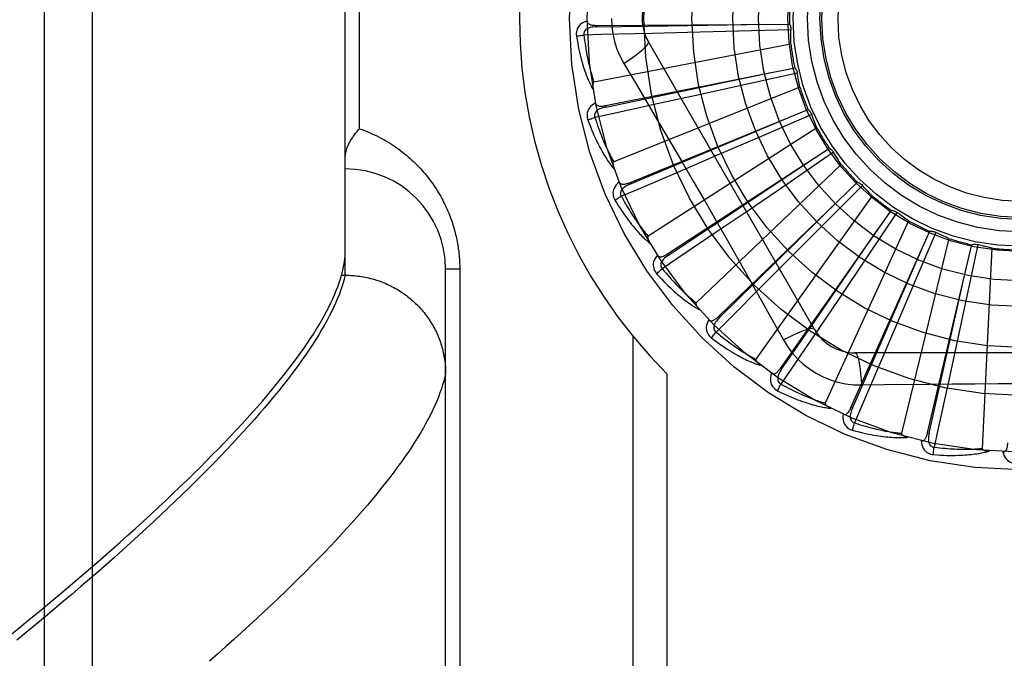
# Model space of a CAD drawing. Header units: inches. Extents: x 0 to 221, y 0 to 143.
# Tile 135 of 256: x 39.491 to 40.105, y 79.422 to 79.82. Entities that reach past the tile are written whole.
import ezdxf

# ---------------------------------------------------------------- set-up
doc = ezdxf.new("R2010")
doc.units = ezdxf.units.IN
doc.header["$LTSCALE"] = 12.142857
doc.header["$MEASUREMENT"] = 0
doc.linetypes.add('HIDDEN', pattern=[0.2, 0.1, -0.1])
doc.layers.add('LEFTHAND_DOOR_ASSEMBLY', color=7, linetype='CONTINUOUS')

msp = doc.modelspace()

# ---------------------------------------------------------------- linework, layer by layer
at = {"layer": 'LEFTHAND_DOOR_ASSEMBLY', "color": 8, "linetype": 'HIDDEN'}
for p, q in [((39.53647, 79.26402), (39.53647, 80.37716)), ((39.50647, 79.29341), (39.50647, 80.34777)), ((39.69397, 79.66056), (39.69397, 79.98062)), ((39.70275, 79.75184), (39.70275, 79.88934)), ((39.85041, 79.81625), (39.97076, 79.81706)), ((39.85041, 79.81625), (39.85042, 79.81529)), ((39.90709, 79.81174), (39.88534, 79.8112)), ((39.93887, 79.81257), (39.90709, 79.81174)), ((39.97166, 79.81349), (39.93887, 79.81257)), ((39.97161, 79.8046), (39.84889, 79.78095)), ((39.98627, 79.62684), (39.88282, 79.80601)), ((39.86748, 79.79255), (39.87474, 79.78038)), ((39.85601, 79.76626), (39.97403, 79.78983)), ((39.97559, 79.7865), (39.94357, 79.77939)), ((39.97722, 79.77776), (39.86121, 79.73131)), ((39.94357, 79.77939), (39.91252, 79.77256)), ((39.91252, 79.77256), (39.89127, 79.76791)), ((39.85601, 79.76626), (39.8562, 79.76532)), ((39.87097, 79.71824), (39.9824, 79.76372)), ((39.94964, 79.75013), (39.96925, 79.75837)), ((39.98456, 79.76074), (39.95447, 79.7477)), ((39.87134, 79.71735), (39.94964, 79.75013)), ((39.98782, 79.75246), (39.88269, 79.6849)), ((39.95447, 79.7477), (39.92527, 79.73511)), ((39.89475, 79.67391), (39.99556, 79.73966)), ((39.99824, 79.73714), (39.97116, 79.71864)), ((39.92527, 79.73511), (39.90528, 79.72653)), ((40.00301, 79.72963), (39.91256, 79.64339)), ((39.92649, 79.63488), (40.01303, 79.71852)), ((39.97116, 79.71864), (39.94488, 79.70076)), ((39.87097, 79.71824), (39.87134, 79.71735)), ((40.01614, 79.71656), (39.99305, 79.69327)), ((40.02225, 79.71009), (39.94976, 79.60829)), ((39.94488, 79.70076), (39.92687, 79.68855)), ((39.96504, 79.60257), (40.03419, 79.70108)), ((40.04483, 79.69454), (39.99292, 79.58086)), ((40.03762, 79.69974), (40.01935, 79.6725)), ((39.99305, 79.69327), (39.97063, 79.67073)), ((40.00901, 79.57814), (40.05827, 79.68795)), ((40.06996, 79.68354), (40.0405, 79.56209)), ((40.06189, 79.68728), (40.04911, 79.65708)), ((40.05681, 79.56247), (40.0844, 79.67962)), ((40.08808, 79.67964), (40.08124, 79.64757)), ((40.09671, 79.6775), (40.09076, 79.55267)), ((39.89475, 79.67391), (39.89528, 79.67311)), ((39.97063, 79.67073), (39.95526, 79.65534)), ((40.01935, 79.6725), (40.0016, 79.64612)), ((39.75647, 79.32398), (39.75647, 79.66434)), ((39.76525, 79.66434), (39.75647, 79.66434)), ((39.76525, 79.66434), (39.76525, 79.38309)), ((39.69091, 79.65823), (39.6916, 79.66056)), ((39.6916, 79.66056), (39.69397, 79.66056)), ((39.69397, 79.66056), (39.69511, 79.66055)), ((40.04911, 79.65708), (40.03667, 79.62782)), ((40.0016, 79.64612), (39.98942, 79.6281)), ((40.08124, 79.64757), (40.07456, 79.61649)), ((39.92649, 79.63488), (39.92716, 79.63419)), ((40.03667, 79.62782), (40.02812, 79.60782)), ((39.87318, 79.62261), (39.87318, 79.35059)), ((40.07456, 79.61649), (40.06996, 79.59523)), ((40.21841, 79.61226), (40.01153, 79.61226)), ((39.96504, 79.60257), (39.96583, 79.60202)), ((39.89439, 79.59922), (39.89439, 79.35059)), ((40.01551, 79.59224), (40.02968, 79.59245)), ((40.00901, 79.57814), (40.00989, 79.57775)), ((40.05681, 79.56247), (40.05775, 79.56225))]:
    msp.add_line(p, q, dxfattribs=at)
for points in [[(39.8447, 79.81894), (39.84341, 79.81852), (39.84226, 79.818), (39.84124, 79.81739), (39.84035, 79.81669), (39.8396, 79.81591), (39.839, 79.81506), (39.83853, 79.81414), (39.8382, 79.81318), (39.838, 79.81221), (39.83791, 79.81126), (39.83791, 79.81036), (39.83801, 79.80951)], [(39.8447, 79.81895), (39.84475, 79.81849), (39.84488, 79.81807), (39.84509, 79.81771), (39.84536, 79.81739), (39.84569, 79.81712), (39.84608, 79.8169), (39.84651, 79.81672), (39.84698, 79.81658), (39.84749, 79.81646), (39.84803, 79.81638), (39.84859, 79.81632), (39.84918, 79.81628), (39.84978, 79.81625), (39.85041, 79.81625)], [(39.85042, 79.81529), (39.88268, 79.81579), (39.95656, 79.81698)], [(39.85973, 79.82059), (39.85995, 79.81571), (39.8606, 79.81088), (39.86169, 79.8061), (39.8632, 79.80143), (39.86513, 79.79691), (39.86748, 79.79255)], [(39.97076, 79.81706), (39.97105, 79.81651), (39.97128, 79.81594), (39.97146, 79.81534), (39.97158, 79.81472), (39.97165, 79.81411), (39.97166, 79.81349)], [(39.85042, 79.81529), (39.84938, 79.81525), (39.8484, 79.81517), (39.84748, 79.81503), (39.84661, 79.81485), (39.84581, 79.81461), (39.84507, 79.81432), (39.84441, 79.81397), (39.84383, 79.81356), (39.84335, 79.81309), (39.84299, 79.81257), (39.84274, 79.812), (39.84259, 79.8114), (39.84256, 79.81081), (39.84263, 79.81023)], [(39.88534, 79.8112), (39.85367, 79.81047), (39.84263, 79.81023)], [(39.97161, 79.8046), (39.97157, 79.80683), (39.97156, 79.80905), (39.97159, 79.81127), (39.97166, 79.81349)], [(39.83801, 79.80951), (39.83862, 79.80963), (39.83931, 79.80976), (39.84007, 79.80988), (39.84089, 79.81), (39.84175, 79.81012), (39.84263, 79.81023)], [(39.83801, 79.80951), (39.83837, 79.80731), (39.83875, 79.80521), (39.83914, 79.80321), (39.83953, 79.8013), (39.83994, 79.79949), (39.84035, 79.79776), (39.84076, 79.79611), (39.84118, 79.79454), (39.8416, 79.79305), (39.84202, 79.79162), (39.84245, 79.79027), (39.84286, 79.78897), (39.84328, 79.78774), (39.84369, 79.78657), (39.8441, 79.78545), (39.84451, 79.78438), (39.84491, 79.78336), (39.84531, 79.7824), (39.84571, 79.78148), (39.8461, 79.78061), (39.84649, 79.77978), (39.84688, 79.779), (39.84726, 79.77825), (39.84763, 79.77754), (39.848, 79.77687), (39.84836, 79.77623)], [(39.84263, 79.81023), (39.84285, 79.80839), (39.84308, 79.80663), (39.84332, 79.80495), (39.84356, 79.80334), (39.8438, 79.80179), (39.84405, 79.80032), (39.84431, 79.7989), (39.84456, 79.79755), (39.84482, 79.79626), (39.84507, 79.79502), (39.84533, 79.79383), (39.84559, 79.79269), (39.84584, 79.7916), (39.84609, 79.79055), (39.84634, 79.78955), (39.84659, 79.78859), (39.84683, 79.78767), (39.84707, 79.78679), (39.84731, 79.78595), (39.84755, 79.78514), (39.84778, 79.78436), (39.84801, 79.78362), (39.84823, 79.78291), (39.84846, 79.78223), (39.84868, 79.78157), (39.84889, 79.78095)], [(39.86748, 79.79255), (39.87031, 79.79441), (39.87294, 79.79622), (39.87529, 79.79792), (39.87736, 79.79953), (39.87917, 79.80103), (39.88065, 79.80239), (39.88178, 79.80359), (39.88253, 79.80461), (39.88288, 79.80542), (39.88282, 79.80601)], [(39.8562, 79.76532), (39.88779, 79.77191), (39.9601, 79.78707)], [(39.97403, 79.78983), (39.97442, 79.78935), (39.97476, 79.78883), (39.97505, 79.78827), (39.97529, 79.78769), (39.97547, 79.7871), (39.97559, 79.7865)], [(39.97722, 79.77776), (39.97676, 79.77994), (39.97634, 79.78212), (39.97595, 79.78431), (39.97559, 79.7865)], [(39.84889, 79.78095), (39.84873, 79.78089), (39.8486, 79.78079), (39.84849, 79.78065), (39.84839, 79.78048), (39.84832, 79.7803), (39.84826, 79.7801), (39.84822, 79.77989), (39.84818, 79.77967), (39.84816, 79.77944), (39.84814, 79.77919), (39.84813, 79.77894), (39.84813, 79.77868), (39.84813, 79.77841), (39.84814, 79.77813), (39.84816, 79.77785), (39.84819, 79.77755), (39.84822, 79.77724), (39.84826, 79.77692), (39.8483, 79.77659), (39.84836, 79.77624)], [(39.87474, 79.78038), (39.88917, 79.756), (39.89639, 79.74376), (39.90359, 79.73148), (39.91076, 79.71919), (39.91789, 79.70687), (39.925, 79.69453), (39.93206, 79.68217), (39.9391, 79.66979)], [(39.8499, 79.76783), (39.84871, 79.76716), (39.84768, 79.76644), (39.84679, 79.76564), (39.84605, 79.76479), (39.84547, 79.76389), (39.84503, 79.76293), (39.84475, 79.76194), (39.8446, 79.76094), (39.84459, 79.75995), (39.84468, 79.75899), (39.84485, 79.75811), (39.84511, 79.75729)], [(39.89127, 79.76791), (39.86031, 79.76121), (39.84951, 79.75888)], [(39.8499, 79.76783), (39.85003, 79.76739), (39.85023, 79.767), (39.85051, 79.76668), (39.85084, 79.76642), (39.85122, 79.76622), (39.85163, 79.76608), (39.85209, 79.76598), (39.85258, 79.76593), (39.85311, 79.76592), (39.85365, 79.76594), (39.85422, 79.76598), (39.8548, 79.76606), (39.8554, 79.76615), (39.85601, 79.76626)], [(39.8562, 79.76532), (39.85519, 79.76509), (39.85424, 79.76482), (39.85336, 79.76451), (39.85255, 79.76417), (39.8518, 79.76378), (39.85114, 79.76335), (39.85055, 79.76288), (39.85006, 79.76237), (39.84968, 79.76182), (39.84942, 79.76124), (39.84928, 79.76063), (39.84926, 79.76002), (39.84933, 79.75943), (39.84951, 79.75887)], [(39.9824, 79.76372), (39.98287, 79.76331), (39.9833, 79.76287), (39.98369, 79.76238), (39.98404, 79.76185), (39.98432, 79.76131), (39.98456, 79.76074)], [(39.84511, 79.75729), (39.84569, 79.75753), (39.84634, 79.75778), (39.84707, 79.75805), (39.84784, 79.75833), (39.84867, 79.7586), (39.84951, 79.75888)], [(39.84511, 79.75729), (39.84589, 79.7552), (39.84665, 79.75321), (39.84741, 79.75132), (39.84816, 79.74952), (39.8489, 79.74782), (39.84963, 79.7462), (39.85035, 79.74466), (39.85106, 79.7432), (39.85175, 79.74181), (39.85244, 79.74049), (39.85311, 79.73924), (39.85377, 79.73805), (39.85441, 79.73692), (39.85504, 79.73584), (39.85565, 79.73482), (39.85625, 79.73385), (39.85684, 79.73293), (39.85741, 79.73205), (39.85798, 79.73123), (39.85853, 79.73045), (39.85907, 79.72971), (39.85959, 79.72901), (39.86011, 79.72835), (39.86061, 79.72773), (39.8611, 79.72714), (39.86158, 79.72658)], [(39.84951, 79.75888), (39.85008, 79.75711), (39.85063, 79.75543), (39.85119, 79.75382), (39.85173, 79.75228), (39.85226, 79.75082), (39.85279, 79.74941), (39.8533, 79.74807), (39.85381, 79.74679), (39.85431, 79.74557), (39.85479, 79.7444), (39.85527, 79.74328), (39.85573, 79.74221), (39.85619, 79.74119), (39.85663, 79.74021), (39.85707, 79.73928), (39.85749, 79.73838), (39.85791, 79.73752), (39.85831, 79.7367), (39.8587, 79.73592), (39.85909, 79.73517), (39.85946, 79.73445), (39.85983, 79.73377), (39.86019, 79.73311), (39.86053, 79.73248), (39.86087, 79.73188), (39.86121, 79.73131)], [(39.98782, 79.75246), (39.98695, 79.75452), (39.98612, 79.75658), (39.98532, 79.75865), (39.98456, 79.76074)], [(39.69397, 79.73424), (39.69397, 79.73464), (39.69399, 79.73505), (39.69403, 79.73547), (39.69408, 79.7359), (39.69414, 79.73635), (39.69422, 79.7368), (39.69432, 79.73726), (39.69443, 79.73772), (39.69455, 79.7382), (39.69469, 79.73869), (39.69485, 79.73918), (39.69502, 79.73969), (39.69521, 79.7402), (39.69542, 79.74071), (39.69564, 79.74124), (39.69587, 79.74177), (39.69613, 79.7423), (39.6964, 79.74284), (39.69668, 79.74339), (39.69699, 79.74394), (39.6973, 79.7445), (39.69764, 79.74505), (39.69799, 79.74561), (39.69835, 79.74618), (39.69873, 79.74674), (39.69912, 79.74731), (39.69953, 79.74788), (39.69995, 79.74845), (39.70039, 79.74902), (39.70083, 79.74958), (39.7013, 79.75015), (39.70177, 79.75072), (39.70226, 79.75128), (39.70275, 79.75184)], [(39.70275, 79.75184), (39.70435, 79.75128), (39.70593, 79.75068), (39.7075, 79.75007), (39.70904, 79.74942), (39.71057, 79.74876), (39.71208, 79.74807), (39.71356, 79.74735), (39.71503, 79.74662), (39.71647, 79.74586), (39.7179, 79.74508), (39.7193, 79.74428), (39.72068, 79.74346), (39.72204, 79.74262), (39.72337, 79.74176), (39.72468, 79.74089), (39.72597, 79.74), (39.72724, 79.73909), (39.72848, 79.73817), (39.7297, 79.73723), (39.7309, 79.73628), (39.73207, 79.73531), (39.73322, 79.73434), (39.73435, 79.73335), (39.73545, 79.73235), (39.73653, 79.73133), (39.73759, 79.73031), (39.73863, 79.72928), (39.73964, 79.72824), (39.74062, 79.72719), (39.74159, 79.72613), (39.74253, 79.72507), (39.74345, 79.72399), (39.74435, 79.72291), (39.74522, 79.72183), (39.74607, 79.72074), (39.7469, 79.71964), (39.74771, 79.71854), (39.7485, 79.71743), (39.74927, 79.71632), (39.75001, 79.7152), (39.75074, 79.71409), (39.75144, 79.71296), (39.75213, 79.71184), (39.75279, 79.71071), (39.75344, 79.70958), (39.75406, 79.70845), (39.75467, 79.70731), (39.75525, 79.70618), (39.75582, 79.70504), (39.75637, 79.7039), (39.7569, 79.70276), (39.75741, 79.70162), (39.7579, 79.70048), (39.75838, 79.69933), (39.75884, 79.6982), (39.75927, 79.69706), (39.7597, 79.69592), (39.7601, 79.69479), (39.76048, 79.69366), (39.76085, 79.69254), (39.7612, 79.69142), (39.76154, 79.6903), (39.76185, 79.68919), (39.76216, 79.68808), (39.76244, 79.68698), (39.76271, 79.68588), (39.76297, 79.68478), (39.76321, 79.68369), (39.76343, 79.6826), (39.76365, 79.68152), (39.76384, 79.68043), (39.76403, 79.67935), (39.7642, 79.67827), (39.76436, 79.6772), (39.7645, 79.67612), (39.76463, 79.67505), (39.76475, 79.67398), (39.76486, 79.67291), (39.76495, 79.67184), (39.76503, 79.67078), (39.7651, 79.66972), (39.76515, 79.66866), (39.7652, 79.66759), (39.76523, 79.66651), (39.76525, 79.66543), (39.76525, 79.66434)], [(39.99556, 79.73966), (39.9961, 79.73935), (39.99661, 79.73899), (39.99708, 79.73859), (39.99752, 79.73814), (39.9979, 79.73766), (39.99824, 79.73714)], [(40.00301, 79.72963), (40.00177, 79.73148), (40.00057, 79.73335), (39.99939, 79.73524), (39.99824, 79.73714)], [(39.86121, 79.73131), (39.86106, 79.73122), (39.86094, 79.73109), (39.86086, 79.73094), (39.8608, 79.73076), (39.86076, 79.73057), (39.86075, 79.73036), (39.86074, 79.73014), (39.86075, 79.72992), (39.86077, 79.72969), (39.8608, 79.72944), (39.86083, 79.72919), (39.86088, 79.72894), (39.86094, 79.72867), (39.861, 79.7284), (39.86107, 79.72813), (39.86115, 79.72784), (39.86124, 79.72754), (39.86134, 79.72724), (39.86144, 79.72695), (39.86154, 79.72667)], [(39.89528, 79.67311), (39.92215, 79.69097), (39.98365, 79.73191)], [(39.90528, 79.72653), (39.87615, 79.71408), (39.86599, 79.70975)], [(39.86467, 79.71861), (39.86364, 79.71774), (39.86276, 79.71683), (39.86203, 79.71588), (39.86147, 79.71491), (39.86107, 79.71391), (39.86082, 79.71289), (39.86073, 79.71186), (39.86078, 79.71085), (39.86095, 79.70987), (39.86123, 79.70895), (39.86156, 79.70812), (39.86197, 79.70736)], [(39.86467, 79.71862), (39.86489, 79.71821), (39.86516, 79.71787), (39.86549, 79.71761), (39.86586, 79.71742), (39.86627, 79.71729), (39.86671, 79.71723), (39.86718, 79.71722), (39.86767, 79.71726), (39.86818, 79.71735), (39.86872, 79.71747), (39.86926, 79.71762), (39.86982, 79.7178), (39.87039, 79.71801), (39.87097, 79.71824)], [(40.01303, 79.71852), (40.01362, 79.71832), (40.01419, 79.71807), (40.01473, 79.71776), (40.01525, 79.7174), (40.01571, 79.717), (40.01614, 79.71656)], [(39.87134, 79.71735), (39.87039, 79.71693), (39.86951, 79.71648), (39.8687, 79.71602), (39.86797, 79.71552), (39.86731, 79.715), (39.86674, 79.71446), (39.86625, 79.71388), (39.86586, 79.71329), (39.8656, 79.71268), (39.86545, 79.71206), (39.86543, 79.71144), (39.86552, 79.71083), (39.86571, 79.71027), (39.86599, 79.70975)], [(40.02225, 79.71009), (40.02068, 79.71167), (40.01914, 79.71328), (40.01763, 79.71491), (40.01614, 79.71656)], [(39.86197, 79.70736), (39.86249, 79.70771), (39.86308, 79.70808), (39.86374, 79.70848), (39.86446, 79.7089), (39.86521, 79.70933), (39.86599, 79.70975)], [(39.86197, 79.70736), (39.86312, 79.70546), (39.86425, 79.70365), (39.86536, 79.70194), (39.86643, 79.70032), (39.86748, 79.69878), (39.8685, 79.69733), (39.8695, 79.69595), (39.87047, 79.69465), (39.87142, 79.69342), (39.87234, 79.69226), (39.87324, 79.69115), (39.87411, 79.69011), (39.87495, 79.68912), (39.87577, 79.68818), (39.87657, 79.68729), (39.87734, 79.68645), (39.87809, 79.68566), (39.87882, 79.68491), (39.87953, 79.68421), (39.88022, 79.68355), (39.88089, 79.68292), (39.88154, 79.68234), (39.88217, 79.68179), (39.88278, 79.68127), (39.88337, 79.68078), (39.88395, 79.68032)], [(39.86599, 79.70975), (39.86688, 79.70813), (39.86774, 79.70658), (39.86859, 79.70511), (39.86941, 79.7037), (39.87021, 79.70236), (39.871, 79.70108), (39.87176, 79.69986), (39.87249, 79.6987), (39.87321, 79.69759), (39.87391, 79.69654), (39.87459, 79.69553), (39.87525, 79.69457), (39.87589, 79.69365), (39.87651, 79.69277), (39.87712, 79.69194), (39.8777, 79.69114), (39.87827, 79.69038), (39.87882, 79.68965), (39.87936, 79.68895), (39.87988, 79.68829), (39.88038, 79.68765), (39.88087, 79.68705), (39.88135, 79.68647), (39.88181, 79.68592), (39.88225, 79.6854), (39.88269, 79.6849)], [(39.92716, 79.63419), (39.95017, 79.65682), (40.00281, 79.70867)], [(40.03419, 79.70108), (40.03481, 79.70099), (40.03541, 79.70085), (40.036, 79.70065), (40.03658, 79.70039), (40.03711, 79.70009), (40.03762, 79.69974)], [(40.04483, 79.69454), (40.043, 79.6958), (40.04118, 79.69708), (40.03939, 79.6984), (40.03762, 79.69974)], [(39.92687, 79.68855), (39.90062, 79.67081), (39.89146, 79.66464)], [(39.96583, 79.60202), (39.98414, 79.62859), (40.02602, 79.68946)], [(40.05827, 79.68795), (40.05889, 79.68798), (40.05951, 79.68796), (40.06013, 79.68787), (40.06074, 79.68773), (40.06132, 79.68753), (40.06189, 79.68728)], [(39.88269, 79.6849), (39.88256, 79.68478), (39.88247, 79.68464), (39.88242, 79.68447), (39.8824, 79.68428), (39.8824, 79.68408), (39.88242, 79.68388), (39.88245, 79.68367), (39.8825, 79.68345), (39.88256, 79.68322), (39.88264, 79.68299), (39.88272, 79.68275), (39.88282, 79.68251), (39.88292, 79.68226), (39.88304, 79.68201), (39.88316, 79.68175), (39.88329, 79.68148), (39.88344, 79.68121), (39.88359, 79.68092), (39.88376, 79.68063), (39.88394, 79.68033)], [(40.06996, 79.68354), (40.06792, 79.68443), (40.06589, 79.68535), (40.06388, 79.6863), (40.06189, 79.68728)], [(39.6916, 79.66056), (39.69215, 79.66269), (39.69264, 79.66477), (39.69304, 79.66682), (39.69338, 79.66884), (39.69364, 79.67082), (39.69382, 79.67276), (39.69393, 79.67467), (39.69397, 79.67654)], [(40.0844, 79.67962), (40.085, 79.67977), (40.08561, 79.67986), (40.08624, 79.67989), (40.08687, 79.67987), (40.08748, 79.67978), (40.08808, 79.67964)], [(40.09671, 79.6775), (40.09453, 79.67799), (40.09237, 79.67851), (40.09022, 79.67906), (40.08808, 79.67964)], [(39.8885, 79.67309), (39.88764, 79.67203), (39.88695, 79.67097), (39.88642, 79.66991), (39.88605, 79.66884), (39.88585, 79.66778), (39.8858, 79.66674), (39.8859, 79.66571), (39.88614, 79.66473), (39.8865, 79.6638), (39.88694, 79.66295), (39.88743, 79.66219), (39.88797, 79.66153)], [(39.88849, 79.67309), (39.88878, 79.67273), (39.88911, 79.67245), (39.88949, 79.67226), (39.88989, 79.67214), (39.89031, 79.67209), (39.89076, 79.67211), (39.89122, 79.6722), (39.89169, 79.67233), (39.89218, 79.67251), (39.89268, 79.67273), (39.89319, 79.67298), (39.8937, 79.67327), (39.89423, 79.67357), (39.89475, 79.67391)], [(39.89528, 79.6731), (39.89443, 79.67251), (39.89365, 79.67191), (39.89294, 79.6713), (39.89232, 79.67068), (39.89177, 79.67004), (39.89131, 79.6694), (39.89094, 79.66874), (39.89067, 79.66809), (39.89053, 79.66744), (39.8905, 79.6668), (39.8906, 79.66618), (39.8908, 79.66561), (39.89109, 79.66509), (39.89146, 79.66463)], [(39.9391, 79.66979), (39.95307, 79.64504), (39.96001, 79.6327), (39.96694, 79.62028)], [(40.00989, 79.57775), (40.02284, 79.6073), (40.05244, 79.675)], [(39.88797, 79.66153), (39.88841, 79.66196), (39.88893, 79.66245), (39.8895, 79.66296), (39.89012, 79.66351), (39.89078, 79.66407), (39.89146, 79.66464)], [(39.89146, 79.66464), (39.89264, 79.66321), (39.89379, 79.66185), (39.8949, 79.66056), (39.89597, 79.65934), (39.89701, 79.65818), (39.89802, 79.65707), (39.899, 79.65602), (39.89994, 79.65502), (39.90086, 79.65406), (39.90175, 79.65316), (39.9026, 79.6523), (39.90343, 79.65148), (39.90424, 79.6507), (39.90501, 79.64996), (39.90576, 79.64925), (39.90649, 79.64858), (39.90719, 79.64793), (39.90787, 79.64732), (39.90853, 79.64674), (39.90916, 79.64619), (39.90978, 79.64566), (39.91037, 79.64516), (39.91095, 79.64468), (39.91151, 79.64423), (39.91204, 79.6438), (39.91256, 79.64339)], [(40.05775, 79.56225), (40.06487, 79.59372), (40.08112, 79.6658)], [(39.48592, 79.43687), (39.49206, 79.44188), (39.49812, 79.44684), (39.50407, 79.45177), (39.50994, 79.45665), (39.5157, 79.46148), (39.52138, 79.46627), (39.52695, 79.47102), (39.53244, 79.47573), (39.53783, 79.48039), (39.54312, 79.485), (39.54832, 79.48957), (39.55343, 79.4941), (39.55844, 79.49858), (39.56336, 79.50301), (39.56819, 79.5074), (39.57292, 79.51175), (39.57756, 79.51605), (39.5821, 79.5203), (39.58655, 79.52451), (39.59091, 79.52868), (39.59518, 79.53279), (39.59935, 79.53687), (39.60343, 79.54089), (39.60742, 79.54487), (39.61132, 79.54881), (39.61512, 79.5527), (39.61883, 79.55655), (39.62246, 79.56034), (39.62599, 79.5641), (39.62942, 79.56781), (39.63277, 79.57147), (39.63603, 79.57509), (39.63919, 79.57866), (39.64227, 79.58219), (39.64525, 79.58567), (39.64815, 79.5891), (39.65095, 79.5925), (39.65367, 79.59584), (39.65629, 79.59914), (39.65882, 79.6024), (39.66127, 79.60561), (39.66363, 79.60878), (39.66589, 79.6119), (39.66807, 79.61498), (39.67016, 79.61801), (39.67216, 79.621), (39.67407, 79.62394), (39.67589, 79.62684), (39.67763, 79.6297), (39.67927, 79.63251), (39.68083, 79.63528), (39.6823, 79.638), (39.68368, 79.64068), (39.68498, 79.64332), (39.68619, 79.64591), (39.68731, 79.64846), (39.68834, 79.65097), (39.68928, 79.65343), (39.69014, 79.65585), (39.69091, 79.65823)], [(39.69397, 79.66056), (39.69336, 79.6582), (39.69266, 79.65579), (39.69188, 79.65334), (39.691, 79.65085), (39.69004, 79.64831), (39.68899, 79.64573), (39.68786, 79.64311), (39.68663, 79.64044), (39.68532, 79.63773), (39.68392, 79.63498), (39.68243, 79.63218), (39.68085, 79.62934), (39.67919, 79.62646), (39.67744, 79.62353), (39.67559, 79.62056), (39.67366, 79.61754), (39.67164, 79.61448), (39.66954, 79.61138), (39.66734, 79.60823), (39.66506, 79.60504), (39.66268, 79.60181), (39.66022, 79.59853), (39.65767, 79.59521), (39.65503, 79.59185), (39.6523, 79.58844), (39.64949, 79.58499), (39.64658, 79.5815), (39.64359, 79.57796), (39.6405, 79.57438), (39.63733, 79.57076), (39.63407, 79.56709), (39.63072, 79.56338), (39.62728, 79.55963), (39.62375, 79.55584), (39.62014, 79.552), (39.61643, 79.54812), (39.61264, 79.5442), (39.60876, 79.54024), (39.60479, 79.53624), (39.60073, 79.53219), (39.59658, 79.5281), (39.59234, 79.52397), (39.58802, 79.5198), (39.58361, 79.51559), (39.57911, 79.51134), (39.57452, 79.50705), (39.56984, 79.50272), (39.56508, 79.49835), (39.56022, 79.49394), (39.55528, 79.48949), (39.55026, 79.485), (39.54514, 79.48047), (39.53994, 79.4759), (39.53465, 79.4713), (39.52927, 79.46666), (39.52381, 79.46198), (39.51826, 79.45726), (39.51263, 79.45251), (39.50691, 79.44772), (39.5011, 79.4429), (39.49521, 79.43804), (39.48924, 79.43315)], [(39.69511, 79.66055), (39.69624, 79.66052), (39.69736, 79.66047), (39.69849, 79.6604), (39.69961, 79.66031), (39.70074, 79.6602), (39.70186, 79.66007), (39.70298, 79.65992), (39.70409, 79.65976), (39.7052, 79.65957), (39.70631, 79.65936), (39.70741, 79.65913), (39.70851, 79.65888), (39.70961, 79.65862), (39.7107, 79.65833), (39.71178, 79.65803), (39.71286, 79.6577), (39.71393, 79.65736), (39.715, 79.65699), (39.71606, 79.65661), (39.71711, 79.65621), (39.71815, 79.6558), (39.71919, 79.65536), (39.72022, 79.6549), (39.72124, 79.65443), (39.72225, 79.65394), (39.72325, 79.65343), (39.72424, 79.6529), (39.72523, 79.65236), (39.7262, 79.6518), (39.72716, 79.65122), (39.72811, 79.65063), (39.72905, 79.65001), (39.72998, 79.64939), (39.73089, 79.64874), (39.7318, 79.64808), (39.73269, 79.6474), (39.73357, 79.64671), (39.73443, 79.646), (39.73529, 79.64528), (39.73613, 79.64454), (39.73695, 79.64379), (39.73777, 79.64302), (39.73856, 79.64224), (39.73935, 79.64145), (39.74011, 79.64064), (39.74087, 79.63982), (39.74161, 79.63898), (39.74233, 79.63813), (39.74304, 79.63727), (39.74373, 79.6364), (39.7444, 79.63551), (39.74506, 79.63461), (39.7457, 79.63371), (39.74633, 79.63279), (39.74693, 79.63185), (39.74752, 79.63091), (39.7481, 79.62996), (39.74865, 79.629), (39.74919, 79.62803), (39.74971, 79.62705), (39.75021, 79.62606), (39.75069, 79.62506), (39.75116, 79.62405), (39.7516, 79.62304), (39.75203, 79.62201), (39.75244, 79.62098), (39.75283, 79.61995), (39.7532, 79.6189), (39.75355, 79.61785), (39.75388, 79.6168), (39.75419, 79.61574), (39.75448, 79.61467), (39.75475, 79.6136), (39.75501, 79.61252), (39.75524, 79.61144), (39.75545, 79.61035), (39.75564, 79.60927), (39.75582, 79.60817), (39.75597, 79.60708), (39.7561, 79.60598), (39.75621, 79.60488), (39.7563, 79.60378), (39.75638, 79.60268), (39.75643, 79.60158), (39.75646, 79.60047), (39.75647, 79.59937)], [(39.88797, 79.66153), (39.88946, 79.65988), (39.89092, 79.65831), (39.89232, 79.65684), (39.89369, 79.65545), (39.89501, 79.65415), (39.89629, 79.65291), (39.89753, 79.65175), (39.89873, 79.65066), (39.89989, 79.64963), (39.90101, 79.64866), (39.9021, 79.64774), (39.90315, 79.64688), (39.90417, 79.64607), (39.90515, 79.64531), (39.9061, 79.64458), (39.90702, 79.64391), (39.90791, 79.64327), (39.90877, 79.64267), (39.9096, 79.64212), (39.9104, 79.6416), (39.91117, 79.64111), (39.91192, 79.64066), (39.91264, 79.64024), (39.91334, 79.63984), (39.91402, 79.63948), (39.91467, 79.63914)], [(39.95526, 79.65534), (39.93284, 79.63295), (39.92501, 79.62515)], [(39.91256, 79.64339), (39.91246, 79.64325), (39.9124, 79.64309), (39.91238, 79.64292), (39.9124, 79.64273), (39.91243, 79.64254), (39.91249, 79.64234), (39.91257, 79.64214), (39.91266, 79.64193), (39.91276, 79.64172), (39.91288, 79.64151), (39.91301, 79.64129), (39.91315, 79.64107), (39.9133, 79.64085), (39.91345, 79.64062), (39.91362, 79.64039), (39.91381, 79.64015), (39.914, 79.63991), (39.9142, 79.63966), (39.91443, 79.6394), (39.91466, 79.63914)], [(39.9205, 79.63289), (39.91987, 79.6317), (39.91939, 79.63053), (39.91907, 79.62938), (39.91891, 79.62826), (39.91891, 79.62718), (39.91905, 79.62615), (39.91935, 79.62516), (39.91977, 79.62424), (39.9203, 79.6234), (39.92089, 79.62264), (39.92151, 79.62199), (39.92217, 79.62144)], [(39.9205, 79.6329), (39.92085, 79.6326), (39.92123, 79.63239), (39.92163, 79.63226), (39.92205, 79.63222), (39.92248, 79.63226), (39.92291, 79.63237), (39.92334, 79.63253), (39.92379, 79.63275), (39.92423, 79.63302), (39.92468, 79.63333), (39.92513, 79.63368), (39.92558, 79.63405), (39.92604, 79.63446), (39.92649, 79.63488)], [(39.92716, 79.63419), (39.92644, 79.63345), (39.92579, 79.63271), (39.92521, 79.63198), (39.92471, 79.63125), (39.92429, 79.63052), (39.92396, 79.6298), (39.92372, 79.62909), (39.92359, 79.62839), (39.92357, 79.62773), (39.92366, 79.6271), (39.92387, 79.62651), (39.92418, 79.62598), (39.92456, 79.62553), (39.92502, 79.62515)], [(39.98942, 79.6281), (39.97164, 79.60188), (39.96543, 79.59274)], [(39.98627, 79.62684), (39.98581, 79.62718), (39.98496, 79.62729), (39.98377, 79.62716), (39.98224, 79.62681), (39.98037, 79.62625), (39.97819, 79.62545), (39.97571, 79.62445), (39.97299, 79.62324), (39.97003, 79.62183), (39.96693, 79.62028)], [(39.92217, 79.62144), (39.92253, 79.62195), (39.92294, 79.62253), (39.92341, 79.62314), (39.92391, 79.62379), (39.92445, 79.62447), (39.92501, 79.62515)], [(39.92217, 79.62144), (39.92395, 79.6201), (39.92568, 79.61884), (39.92734, 79.61767), (39.92894, 79.61656), (39.93048, 79.61553), (39.93197, 79.61456), (39.93341, 79.61365), (39.93479, 79.6128), (39.93613, 79.61201), (39.93742, 79.61127), (39.93866, 79.61058), (39.93985, 79.60994), (39.94101, 79.60933), (39.94212, 79.60877), (39.94319, 79.60824), (39.94422, 79.60774), (39.94521, 79.60729), (39.94616, 79.60686), (39.94708, 79.60648), (39.94797, 79.60612), (39.94882, 79.60579), (39.94964, 79.60548), (39.95043, 79.60521), (39.95119, 79.60495), (39.95192, 79.60472), (39.95263, 79.60451)], [(39.92501, 79.62515), (39.92644, 79.62398), (39.92783, 79.62286), (39.92916, 79.62181), (39.93045, 79.62081), (39.93169, 79.61986), (39.93289, 79.61897), (39.93405, 79.61812), (39.93516, 79.61732), (39.93624, 79.61655), (39.93729, 79.61583), (39.93829, 79.61515), (39.93926, 79.6145), (39.9402, 79.61389), (39.9411, 79.61331), (39.94197, 79.61275), (39.94281, 79.61223), (39.94362, 79.61173), (39.94441, 79.61126), (39.94516, 79.61081), (39.94589, 79.61039), (39.94659, 79.60999), (39.94727, 79.60961), (39.94793, 79.60925), (39.94856, 79.60891), (39.94917, 79.60859), (39.94976, 79.60829)], [(39.96694, 79.62028), (39.96953, 79.61608), (39.97247, 79.61216), (39.97575, 79.60852), (39.97933, 79.6052), (39.9832, 79.6022), (39.98732, 79.59956), (39.99167, 79.5973), (39.9962, 79.59544), (40.00088, 79.594), (40.00568, 79.59297), (40.01056, 79.59239), (40.01551, 79.59224)], [(39.94976, 79.60829), (39.94968, 79.60813), (39.94965, 79.60797), (39.94967, 79.60779), (39.94972, 79.60761), (39.94979, 79.60742), (39.94989, 79.60724), (39.95, 79.60706), (39.95013, 79.60687), (39.95027, 79.60668), (39.95042, 79.6065), (39.95059, 79.60631), (39.95077, 79.60612), (39.95096, 79.60593), (39.95116, 79.60573), (39.95137, 79.60554), (39.95159, 79.60534), (39.95183, 79.60514), (39.95207, 79.60493), (39.95231, 79.60474), (39.95255, 79.60456)], [(40.01153, 79.61226), (40.01205, 79.61203), (40.01256, 79.61135), (40.01305, 79.61025), (40.01352, 79.60876), (40.01396, 79.60686), (40.01436, 79.60457), (40.01473, 79.60192), (40.01505, 79.59895), (40.01531, 79.59569), (40.01551, 79.59224)], [(39.95954, 79.59949), (39.95994, 79.59926), (39.96035, 79.59912), (39.96077, 79.59908), (39.96119, 79.59912), (39.9616, 79.59923), (39.962, 79.59942), (39.9624, 79.59967), (39.96279, 79.59997), (39.96318, 79.60032), (39.96356, 79.60071), (39.96394, 79.60113), (39.96431, 79.60158), (39.96468, 79.60206), (39.96504, 79.60257)], [(39.96583, 79.60202), (39.96526, 79.60115), (39.96476, 79.60031), (39.96433, 79.59948), (39.96398, 79.59867), (39.96371, 79.59787), (39.96352, 79.5971), (39.96342, 79.59636), (39.96342, 79.59565), (39.96353, 79.59499), (39.96374, 79.59439), (39.96406, 79.59385), (39.96446, 79.59339), (39.96492, 79.59302), (39.96544, 79.59274)], [(40.02812, 79.60782), (40.01562, 79.5787), (40.01126, 79.56856)], [(39.75647, 79.59937), (39.75594, 79.59703), (39.75532, 79.59465), (39.75462, 79.59222), (39.75382, 79.58975), (39.75294, 79.58724), (39.75196, 79.58469), (39.7509, 79.58209), (39.74975, 79.57945), (39.7485, 79.57676), (39.74717, 79.57403), (39.74575, 79.57126), (39.74424, 79.56844), (39.74264, 79.56558), (39.74094, 79.56268), (39.73916, 79.55973), (39.73729, 79.55674), (39.73533, 79.5537), (39.73327, 79.55062), (39.73113, 79.5475), (39.7289, 79.54433), (39.72657, 79.54112), (39.72416, 79.53786), (39.72165, 79.53456), (39.71905, 79.53122), (39.71637, 79.52784), (39.71359, 79.5244), (39.71072, 79.52093), (39.70775, 79.51741), (39.7047, 79.51385), (39.70156, 79.51025), (39.69832, 79.5066), (39.695, 79.50291), (39.69158, 79.49917), (39.68807, 79.4954), (39.68447, 79.49157), (39.68078, 79.48771), (39.677, 79.48381), (39.67312, 79.47986), (39.66916, 79.47587), (39.6651, 79.47183), (39.66095, 79.46776), (39.65671, 79.46364), (39.65238, 79.45948), (39.64796, 79.45528), (39.64345, 79.45104), (39.63884, 79.44676), (39.63414, 79.44243), (39.62936, 79.43807), (39.62448, 79.43366), (39.61951, 79.42922), (39.61444, 79.42473), (39.60929, 79.42021)], [(39.95954, 79.59948), (39.95914, 79.59819), (39.95889, 79.59695), (39.9588, 79.59576), (39.95885, 79.59463), (39.95905, 79.59357), (39.95939, 79.59259), (39.95987, 79.59167), (39.96046, 79.59085), (39.96114, 79.59012), (39.96186, 79.58949), (39.96259, 79.58897), (39.96335, 79.58856)], [(39.96335, 79.58856), (39.9636, 79.58912), (39.9639, 79.58976), (39.96424, 79.59046), (39.96461, 79.59119), (39.96501, 79.59196), (39.96543, 79.59274)], [(39.96543, 79.59274), (39.96706, 79.59185), (39.96863, 79.59102), (39.97014, 79.59024), (39.97159, 79.5895), (39.97299, 79.5888), (39.97434, 79.58815), (39.97563, 79.58754), (39.97688, 79.58696), (39.97809, 79.58642), (39.97925, 79.58591), (39.98036, 79.58543), (39.98144, 79.58497), (39.98247, 79.58455), (39.98347, 79.58415), (39.98443, 79.58377), (39.98536, 79.58341), (39.98625, 79.58308), (39.9871, 79.58276), (39.98793, 79.58247), (39.98873, 79.58219), (39.98949, 79.58193), (39.99023, 79.58169), (39.99094, 79.58146), (39.99163, 79.58125), (39.99229, 79.58105), (39.99292, 79.58086)], [(40.02968, 79.59245), (40.05801, 79.59275), (40.07222, 79.59288), (40.08645, 79.59297), (40.10068, 79.59304), (40.11492, 79.59306), (40.12916, 79.59304), (40.14339, 79.59298), (40.15763, 79.59289)], [(40.06996, 79.59523), (40.0632, 79.56427), (40.06083, 79.55348)], [(39.96335, 79.58856), (39.96535, 79.58758), (39.96728, 79.58667), (39.96913, 79.58582), (39.97091, 79.58504), (39.97262, 79.58432), (39.97427, 79.58365), (39.97585, 79.58303), (39.97737, 79.58246), (39.97883, 79.58194), (39.98024, 79.58145), (39.98159, 79.58101), (39.98289, 79.5806), (39.98413, 79.58023), (39.98533, 79.57988), (39.98648, 79.57956), (39.98758, 79.57928), (39.98864, 79.57901), (39.98966, 79.57878), (39.99064, 79.57857), (39.99158, 79.57839), (39.99248, 79.57823), (39.99334, 79.57808), (39.99417, 79.57796), (39.99496, 79.57785), (39.99572, 79.57776), (39.99646, 79.57769)], [(39.99292, 79.58086), (39.99288, 79.58069), (39.99288, 79.58052), (39.99293, 79.58035), (39.99301, 79.58018), (39.99312, 79.58002), (39.99325, 79.57985), (39.99339, 79.57969), (39.99355, 79.57954), (39.99373, 79.57938), (39.99391, 79.57923), (39.99411, 79.57907), (39.99432, 79.57892), (39.99455, 79.57877), (39.99478, 79.57862), (39.99502, 79.57846), (39.99528, 79.57831), (39.99555, 79.57816), (39.99583, 79.578), (39.99613, 79.57785), (39.99644, 79.57769)], [(40.00419, 79.57407), (40.00463, 79.57392), (40.00506, 79.57386), (40.00548, 79.5739), (40.00588, 79.57402), (40.00626, 79.57421), (40.00662, 79.57447), (40.00696, 79.57478), (40.00729, 79.57515), (40.00761, 79.57557), (40.00791, 79.57603), (40.0082, 79.57651), (40.00848, 79.57703), (40.00875, 79.57757), (40.00901, 79.57814)], [(40.00989, 79.57774), (40.00949, 79.57679), (40.00916, 79.57586), (40.0089, 79.57496), (40.00871, 79.5741), (40.00859, 79.57327), (40.00856, 79.57248), (40.0086, 79.57173), (40.00873, 79.57103), (40.00896, 79.57041), (40.00928, 79.56986), (40.00969, 79.56939), (40.01018, 79.56901), (40.0107, 79.56874), (40.01126, 79.56855)], [(40.00419, 79.57406), (40.00405, 79.57271), (40.00404, 79.57145), (40.00417, 79.57027), (40.00443, 79.56917), (40.00483, 79.56817), (40.00535, 79.56726), (40.006, 79.56646), (40.00673, 79.56576), (40.00753, 79.56517), (40.00836, 79.56469), (40.00918, 79.56432), (40.01, 79.56406)], [(40.01, 79.56406), (40.01014, 79.56466), (40.01031, 79.56535), (40.01051, 79.56609), (40.01074, 79.56688), (40.01099, 79.56771), (40.01126, 79.56856)], [(40.01126, 79.56856), (40.01302, 79.568), (40.01472, 79.56747), (40.01635, 79.56699), (40.01791, 79.56654), (40.01942, 79.56612), (40.02087, 79.56574), (40.02226, 79.56538), (40.02359, 79.56505), (40.02488, 79.56474), (40.02611, 79.56446), (40.0273, 79.5642), (40.02844, 79.56396), (40.02954, 79.56374), (40.03059, 79.56353), (40.03161, 79.56334), (40.03258, 79.56317), (40.03352, 79.56301), (40.03442, 79.56286), (40.03529, 79.56273), (40.03612, 79.56261), (40.03693, 79.5625), (40.0377, 79.5624), (40.03844, 79.56231), (40.03915, 79.56223), (40.03984, 79.56216), (40.0405, 79.56209)], [(40.01, 79.56406), (40.01215, 79.56347), (40.01422, 79.56294), (40.0162, 79.56247), (40.01809, 79.56203), (40.01991, 79.56165), (40.02165, 79.5613), (40.02332, 79.561), (40.02493, 79.56072), (40.02646, 79.56049), (40.02793, 79.56028), (40.02934, 79.5601), (40.03069, 79.55994), (40.03199, 79.55981), (40.03323, 79.5597), (40.03442, 79.5596), (40.03555, 79.55953), (40.03665, 79.55947), (40.03769, 79.55944), (40.03869, 79.55942), (40.03964, 79.55941), (40.04056, 79.55942), (40.04143, 79.55945), (40.04227, 79.55948), (40.04307, 79.55953), (40.04383, 79.55958), (40.04457, 79.55965)], [(40.0405, 79.56209), (40.04049, 79.56192), (40.04052, 79.56176), (40.0406, 79.5616), (40.04071, 79.56145), (40.04085, 79.5613), (40.041, 79.56117), (40.04118, 79.56104), (40.04136, 79.56091), (40.04157, 79.56079), (40.04178, 79.56068), (40.042, 79.56056), (40.04224, 79.56045), (40.04249, 79.56035), (40.04274, 79.56024), (40.04301, 79.56014), (40.04329, 79.56004), (40.04359, 79.55994), (40.04389, 79.55984), (40.04418, 79.55975), (40.04447, 79.55968)], [(40.05285, 79.55756), (40.05331, 79.55749), (40.05374, 79.55752), (40.05414, 79.55764), (40.05452, 79.55783), (40.05485, 79.55809), (40.05516, 79.55841), (40.05544, 79.55879), (40.05569, 79.55921), (40.05592, 79.55968), (40.05613, 79.56018), (40.05632, 79.56072), (40.0565, 79.56128), (40.05666, 79.56186), (40.05681, 79.56247)], [(40.05775, 79.56225), (40.05754, 79.56123), (40.05739, 79.56026), (40.0573, 79.55933), (40.05728, 79.55845), (40.05732, 79.55761), (40.05743, 79.55682), (40.05762, 79.55609), (40.05788, 79.55544), (40.05822, 79.55487), (40.05864, 79.55439), (40.05914, 79.55401), (40.05968, 79.55373), (40.06025, 79.55355), (40.06083, 79.55348)], [(40.05285, 79.55756), (40.05296, 79.5562), (40.05319, 79.55496), (40.05354, 79.55382), (40.05401, 79.5528), (40.05459, 79.55189), (40.05528, 79.5511), (40.05606, 79.55043), (40.05692, 79.54988), (40.05781, 79.54945), (40.05872, 79.54914), (40.05959, 79.54893), (40.06044, 79.54883)], [(40.06044, 79.54883), (40.06047, 79.54945), (40.06051, 79.55015), (40.06056, 79.55092), (40.06064, 79.55174), (40.06073, 79.55261), (40.06083, 79.55348)], [(40.06083, 79.55348), (40.06267, 79.55327), (40.06443, 79.55307), (40.06612, 79.55291), (40.06775, 79.55276), (40.0693, 79.55264), (40.0708, 79.55253), (40.07223, 79.55245), (40.07361, 79.55238), (40.07493, 79.55232), (40.07619, 79.55228), (40.07741, 79.55224), (40.07857, 79.55222), (40.07969, 79.55221), (40.08077, 79.55221), (40.0818, 79.55222), (40.08279, 79.55223), (40.08374, 79.55225), (40.08465, 79.55228), (40.08553, 79.55231), (40.08637, 79.55235), (40.08718, 79.55239), (40.08796, 79.55244), (40.0887, 79.55249), (40.08942, 79.55255), (40.0901, 79.55261), (40.09076, 79.55267)], [(40.09076, 79.55267), (40.09079, 79.5525), (40.09085, 79.55234), (40.09096, 79.5522), (40.0911, 79.55208), (40.09126, 79.55196), (40.09144, 79.55186), (40.09163, 79.55176), (40.09184, 79.55168), (40.09206, 79.5516), (40.09229, 79.55152), (40.09253, 79.55146), (40.09279, 79.55139), (40.09305, 79.55133), (40.09332, 79.55128), (40.0936, 79.55123), (40.0939, 79.55118), (40.0942, 79.55114), (40.09453, 79.5511), (40.09486, 79.55107), (40.09522, 79.55104)], [(40.10375, 79.55055), (40.10421, 79.55058), (40.10463, 79.55069), (40.10501, 79.55088), (40.10534, 79.55114), (40.10562, 79.55146), (40.10586, 79.55183), (40.10606, 79.55225), (40.10623, 79.55272), (40.10636, 79.55322), (40.10647, 79.55375), (40.10656, 79.55431), (40.10663, 79.5549), (40.10668, 79.5555), (40.10671, 79.55613)], [(40.06044, 79.54883), (40.06267, 79.54866), (40.0648, 79.54853), (40.06683, 79.54844), (40.06878, 79.54837), (40.07063, 79.54834), (40.07241, 79.54833), (40.07411, 79.54834), (40.07573, 79.54838), (40.07728, 79.54844), (40.07877, 79.54851), (40.08019, 79.5486), (40.08154, 79.5487), (40.08284, 79.54882), (40.08408, 79.54894), (40.08526, 79.54907), (40.0864, 79.54922), (40.08748, 79.54937), (40.08851, 79.54953), (40.08949, 79.5497), (40.09043, 79.54988), (40.09133, 79.55006), (40.09218, 79.55025), (40.093, 79.55044), (40.09377, 79.55064), (40.09452, 79.55084), (40.09522, 79.55104)], [(40.10375, 79.55055), (40.10412, 79.54924), (40.10458, 79.54807), (40.10514, 79.54702), (40.10579, 79.5461), (40.10654, 79.54532), (40.10736, 79.54467), (40.10826, 79.54416), (40.1092, 79.54378), (40.11016, 79.54354), (40.11111, 79.5434), (40.11201, 79.54336), (40.11286, 79.54342)]]:
    msp.add_lwpolyline(points, dxfattribs=at)
for radius in [0.28125, 0.27028, 0.235, 0.205, 0.17959, 0.1635, 0.14525, 0.142, 0.133, 0.12525, 0.124, 0.114]:
    msp.add_circle((40.11497, 79.82059), radius, dxfattribs=at)
for centre, radius, start, end in [((40.11497, 79.82059), 0.3125, 134.89708, 225.10292), ((39.90808, 79.82059), 0.02917, 150, 210), ((40.11497, 79.82059), 0.14425, 175.45528, 181.40153), ((40.11497, 79.82059), 0.14425, 186.36437, 192.31062), ((40.11497, 79.82059), 0.14425, 197.27346, 203.21971), ((40.11497, 79.82059), 0.14425, 208.18255, 214.1288), ((39.69397, 79.66434), 0.0625, 0, 90), ((40.11497, 79.82059), 0.14425, 219.09165, 225.03789), ((40.11497, 79.82059), 0.14425, 230.00074, 235.94698), ((40.11497, 79.82059), 0.14425, 240.90983, 246.85607), ((40.11497, 79.82059), 0.14425, 251.81892, 257.76516), ((40.11497, 79.82059), 0.14425, 262.72801, 268.67426), ((40.01153, 79.64142), 0.02917, 210, 270)]:
    msp.add_arc(centre, radius, start, end, dxfattribs=at)

doc.saveas('drawing.dxf')
